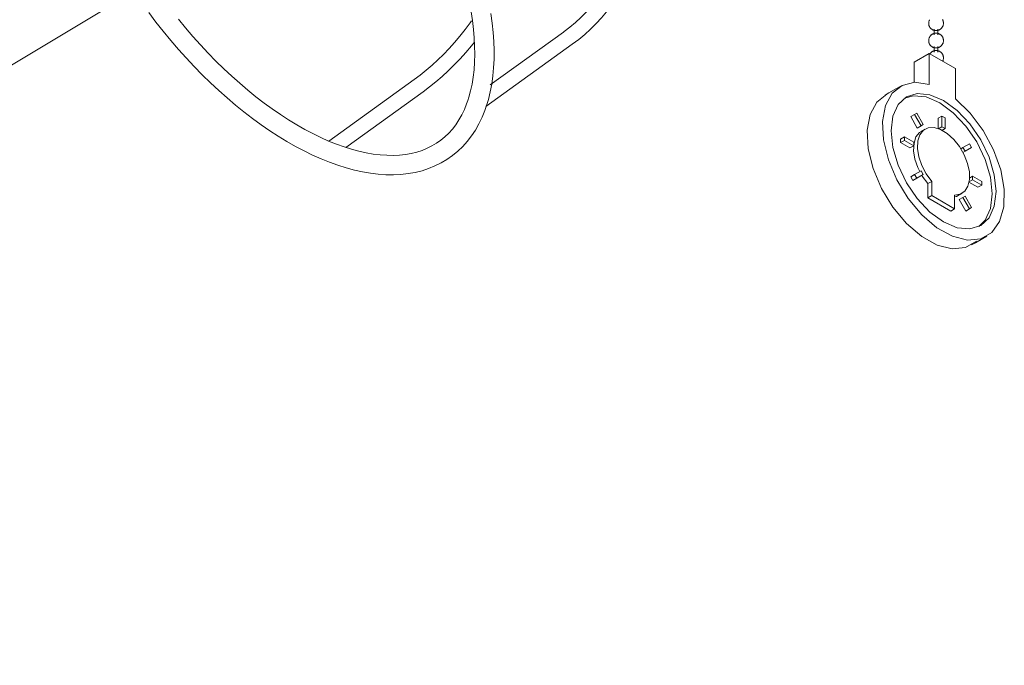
# Model space of a CAD drawing. Header units: millimetres. Extents: x 5724 to 11786, y -2894 to 7544.
# Tile 2 of 46: x 7960 to 8143, y -2870 to -2750. Entities that reach past the tile are written whole.
import ezdxf

# ---------------------------------------------------------------- set-up
doc = ezdxf.new("R2010")
doc.units = ezdxf.units.MM
doc.layers.add('E-LITE-EQPM', color=7, linetype='Continuous', lineweight=20)

# ---------------------------------------------------------------- blocks, each defined once
blk = doc.blocks.new('33711-11 - 33711-11 YAKARTA LED Old gold ceiling fan-533504-00 Isometrico PDF')
at = {"layer": 'E-LITE-EQPM', "color": 251, "lineweight": 9, "true_color": 0x636466}
for p, q in [((1999.4, -2869.79), (2208.87, -2744.37)), ((2288.6, -2752.02), (2274.94, -2761.85)), ((2357.58, -2751.47), (2357.58, -2752.52)), ((2358.29, -2752.52), (2358.29, -2751.47)), ((2274.16, -2765.86), (2290.23, -2754.29)), ((2353.85, -2757.64), (2356.68, -2756)), ((2361.55, -2758.81), (2356.68, -2756)), ((2356.68, -2756), (2356.68, -2761.75)), ((2357.58, -2754.69), (2357.58, -2755.75)), ((2358.29, -2755.75), (2358.29, -2754.69)), ((2353.85, -2761.4), (2353.85, -2757.64)), ((2361.55, -2764.45), (2361.55, -2758.81)), ((2260.83, -2760.86), (2244.92, -2772.31)), ((2248.08, -2773.48), (2262.46, -2763.14)), ((2349.16, -2763.35), (2348.45, -2763.75)), ((2350.57, -2762.53), (2349.16, -2763.35)), ((2351.28, -2762.12), (2350.57, -2762.53)), ((2353.23, -2767.76), (2353.93, -2767.35)), ((2353.23, -2767.76), (2354.44, -2769.87)), ((2354.33, -2767.12), (2353.93, -2767.35)), ((2353.93, -2767.35), (2355.15, -2769.47)), ((2355.55, -2769.23), (2354.33, -2767.12)), ((2359.04, -2767.66), (2358.33, -2768.07)), ((2358.33, -2768.07), (2358.33, -2770.02)), ((2359.61, -2767.99), (2359.04, -2767.66)), ((2359.04, -2767.66), (2359.04, -2769.65)), ((2359.61, -2769.98), (2359.61, -2767.99)), ((2355.15, -2769.47), (2354.44, -2769.87)), ((2355.15, -2769.47), (2355.55, -2769.23)), ((2355.88, -2770.09), (2355.17, -2770.5)), ((2359.04, -2769.65), (2358.38, -2770.04)), ((2359.04, -2769.65), (2359.61, -2769.98)), ((2359.61, -2769.98), (2359.04, -2770.31)), ((2352.05, -2771.53), (2351.34, -2771.93)), ((2351.34, -2771.93), (2351.34, -2772.59)), ((2351.34, -2772.59), (2352.05, -2772.18)), ((2351.34, -2772.59), (2353.06, -2773.58)), ((2353.77, -2772.52), (2352.05, -2771.53)), ((2352.05, -2771.53), (2352.05, -2772.18)), ((2352.05, -2772.18), (2353.77, -2773.17)), ((2353.77, -2773.17), (2353.77, -2772.52)), ((2353.77, -2773.17), (2353.06, -2773.58)), ((2362.94, -2773.5), (2362.54, -2773.74)), ((2363.34, -2774.2), (2362.91, -2774.45)), ((2364.16, -2772.8), (2362.94, -2773.5)), ((2362.94, -2773.5), (2363.34, -2774.2)), ((2363.34, -2774.2), (2364.56, -2773.49)), ((2364.56, -2773.49), (2364.16, -2772.8)), ((2355.15, -2777.83), (2353.93, -2778.53)), ((2355.55, -2778.52), (2355.15, -2777.83)), ((2353.93, -2778.53), (2353.23, -2778.94)), ((2353.23, -2778.94), (2353.63, -2779.63)), ((2353.63, -2779.63), (2354.33, -2779.22)), ((2353.93, -2778.53), (2354.33, -2779.22)), ((2354.33, -2779.22), (2355.55, -2778.52)), ((2355.38, -2778.8), (2356.41, -2780.2)), ((2357.12, -2779.79), (2356.41, -2780.2)), ((2357.12, -2779.79), (2357.12, -2782.45)), ((2364.05, -2779.93), (2365.74, -2780.9)), ((2364.73, -2779.5), (2364.06, -2779.88)), ((2364.73, -2778.85), (2364.16, -2779.18)), ((2366.45, -2779.84), (2364.73, -2778.85)), ((2364.73, -2778.85), (2364.73, -2779.5)), ((2364.73, -2779.5), (2366.45, -2780.5)), ((2366.45, -2780.5), (2366.45, -2779.84)), ((2356.41, -2780.2), (2356.41, -2782.86)), ((2365.74, -2780.9), (2366.45, -2780.5)), ((2356.41, -2782.86), (2357.12, -2782.45)), ((2356.41, -2782.86), (2360.67, -2785.32)), ((2357.12, -2782.45), (2361.38, -2784.91)), ((2361.38, -2784.91), (2361.38, -2782.34)), ((2362.06, -2782.43), (2362.77, -2782.02)), ((2362.94, -2782.79), (2362.24, -2783.19)), ((2362.24, -2783.19), (2363.46, -2785.31)), ((2363.34, -2782.56), (2362.94, -2782.79)), ((2362.94, -2782.79), (2364.16, -2784.9)), ((2364.56, -2784.67), (2363.34, -2782.56)), ((2361.38, -2784.91), (2360.67, -2785.32)), ((2363.46, -2785.31), (2364.16, -2784.9)), ((2364.16, -2784.9), (2364.56, -2784.67)), ((2365.25, -2791.21), (2366.66, -2790.4)), ((2366.66, -2790.4), (2367.37, -2789.99)), ((2364.54, -2791.62), (2365.25, -2791.21))]:
    blk.add_line(p, q, dxfattribs=at)
for points in [[(2274.2, -2765.9, 0), (2274.61, -2764.55, 0), (2274.95, -2763.14, 0), (2275.23, -2761.69, 0), (2275.44, -2760.19, 0), (2275.59, -2758.65, 0), (2275.67, -2757.06, 0), (2275.68, -2755.44, 0), (2275.63, -2753.77, 0), (2275.51, -2752.08, 0), (2275.33, -2750.35, 0), (2275.09, -2748.59, 0)], [(2271.39, -2748.24, 0), (2271.65, -2749.9, 0), (2271.85, -2751.52, 0), (2271.99, -2753.11, 0), (2272.06, -2754.66, 0), (2272.08, -2756.16, 0), (2272.05, -2757.62, 0), (2271.95, -2759.03, 0), (2271.79, -2760.39, 0), (2271.58, -2761.69, 0), (2271.31, -2762.94, 0), (2270.98, -2764.14, 0), (2270.78, -2764.75, 0)], [(2211.42, -2748.4, 0), (2212.75, -2750.16, 0), (2214.11, -2751.89, 0), (2215.51, -2753.58, 0), (2216.93, -2755.24, 0), (2218.38, -2756.85, 0), (2219.86, -2758.43, 0), (2221.36, -2759.96, 0), (2222.88, -2761.45, 0), (2224.42, -2762.88, 0), (2225.97, -2764.27, 0), (2227.54, -2765.6, 0), (2229.12, -2766.88, 0), (2230.71, -2768.1, 0), (2232.31, -2769.27, 0), (2233.91, -2770.37, 0), (2235.51, -2771.41, 0), (2237.11, -2772.38, 0), (2238.71, -2773.29, 0), (2240.31, -2774.13, 0), (2241.9, -2774.9, 0), (2243.48, -2775.6, 0), (2245.05, -2776.23, 0), (2246.6, -2776.79, 0), (2248.14, -2777.28, 0), (2249.67, -2777.69, 0), (2251.17, -2778.02, 0), (2252.66, -2778.27, 0), (2254.12, -2778.45, 0), (2255.55, -2778.55, 0), (2256.96, -2778.57, 0), (2258.34, -2778.5, 0), (2259.68, -2778.36, 0), (2260.99, -2778.13, 0), (2262.27, -2777.81, 0), (2263.5, -2777.41, 0), (2264.68, -2776.93, 0), (2265.82, -2776.37, 0), (2266.91, -2775.72, 0), (2267.94, -2775, 0), (2268.92, -2774.19, 0), (2269.83, -2773.31, 0), (2270.68, -2772.36, 0), (2271.47, -2771.34, 0), (2272.19, -2770.25, 0), (2272.84, -2769.09, 0), (2273.43, -2767.88, 0), (2273.94, -2766.61, 0), (2274.2, -2765.9, 0)], [(2216.92, -2749.63, 0), (2218.26, -2751.26, 0), (2219.64, -2752.86, 0), (2221.04, -2754.42, 0), (2222.46, -2755.94, 0), (2223.9, -2757.42, 0), (2225.37, -2758.84, 0), (2226.84, -2760.23, 0), (2228.34, -2761.56, 0), (2229.84, -2762.83, 0), (2231.35, -2764.06, 0), (2232.87, -2765.22, 0), (2234.39, -2766.33, 0), (2235.91, -2767.37, 0), (2237.42, -2768.36, 0), (2238.94, -2769.28, 0), (2240.44, -2770.13, 0), (2241.93, -2770.92, 0), (2243.42, -2771.64, 0), (2244.88, -2772.29, 0), (2246.33, -2772.87, 0), (2247.75, -2773.38, 0), (2249.15, -2773.82, 0), (2250.52, -2774.19, 0), (2251.87, -2774.49, 0), (2253.18, -2774.71, 0), (2254.46, -2774.87, 0), (2255.7, -2774.95, 0), (2256.9, -2774.97, 0), (2258.06, -2774.91, 0), (2259.18, -2774.79, 0), (2260.25, -2774.6, 0), (2261.28, -2774.35, 0), (2262.27, -2774.03, 0), (2263.21, -2773.65, 0), (2264.1, -2773.21, 0), (2264.95, -2772.7, 0), (2265.76, -2772.13, 0), (2266.52, -2771.51, 0), (2267.24, -2770.82, 0), (2267.91, -2770.06, 0), (2268.54, -2769.25, 0), (2269.12, -2768.37, 0), (2269.65, -2767.43, 0), (2270.14, -2766.42, 0), (2270.57, -2765.35, 0), (2270.78, -2764.75, 0)], [(2299.42, -2736.1, 0), (2299.11, -2737.33, 0), (2298.74, -2738.55, 0), (2298.31, -2739.75, 0), (2297.81, -2740.92, 0), (2297.26, -2742.08, 0), (2296.65, -2743.2, 0), (2295.99, -2744.3, 0), (2295.26, -2745.37, 0), (2294.48, -2746.41, 0), (2293.65, -2747.42, 0), (2292.77, -2748.4, 0), (2291.83, -2749.34, 0), (2290.84, -2750.24, 0), (2289.8, -2751.11, 0), (2288.72, -2751.93, 0), (2288.6, -2752.02, 0)], [(2290.23, -2754.29, 0), (2291.42, -2753.39, 0), (2292.56, -2752.45, 0), (2293.65, -2751.47, 0), (2294.69, -2750.44, 0), (2295.67, -2749.37, 0), (2296.59, -2748.26, 0), (2297.46, -2747.12, 0), (2298.26, -2745.94, 0), (2299.01, -2744.72, 0), (2299.69, -2743.48, 0), (2300.31, -2742.21, 0), (2300.86, -2740.9, 0), (2301.35, -2739.58, 0), (2301.77, -2738.23, 0), (2302.12, -2736.86, 0), (2302.15, -2736.71, 0)], [(2260.83, -2760.86, 0), (2261.95, -2760.03, 0), (2263.05, -2759.14, 0), (2264.14, -2758.2, 0), (2265.22, -2757.21, 0), (2266.28, -2756.17, 0), (2267.32, -2755.09, 0), (2268.33, -2753.96, 0), (2269.33, -2752.79, 0), (2270.3, -2751.57, 0), (2271.24, -2750.32, 0), (2271.48, -2749.97, 0)], [(2356.73, -2749.73, 0), (2356.69, -2749.8, 0), (2356.66, -2749.88, 0), (2356.63, -2749.96, 0), (2356.6, -2750.05, 0), (2356.58, -2750.14, 0), (2356.57, -2750.23, 0), (2356.56, -2750.32, 0), (2356.56, -2750.42, 0), (2356.57, -2750.51, 0), (2356.58, -2750.61, 0), (2356.6, -2750.7, 0), (2356.62, -2750.79, 0), (2356.65, -2750.87, 0), (2356.68, -2750.95, 0), (2356.72, -2751.02, 0), (2356.76, -2751.09, 0), (2356.8, -2751.16, 0), (2356.84, -2751.22, 0), (2356.89, -2751.27, 0), (2356.93, -2751.32, 0), (2356.98, -2751.37, 0), (2357.02, -2751.41, 0), (2357.07, -2751.45, 0), (2357.11, -2751.48, 0), (2357.15, -2751.51, 0), (2357.2, -2751.54, 0), (2357.24, -2751.57, 0), (2357.28, -2751.59, 0), (2357.32, -2751.61, 0), (2357.36, -2751.63, 0), (2357.4, -2751.65, 0), (2357.43, -2751.66, 0), (2357.47, -2751.68, 0), (2357.51, -2751.69, 0), (2357.54, -2751.7, 0), (2357.58, -2751.71, 0), (2357.61, -2751.72, 0), (2357.65, -2751.73, 0), (2357.68, -2751.74, 0), (2357.71, -2751.74, 0), (2357.75, -2751.75, 0), (2357.78, -2751.75, 0), (2357.81, -2751.75, 0), (2357.84, -2751.76, 0), (2357.87, -2751.76, 0), (2357.91, -2751.76, 0), (2357.94, -2751.76, 0), (2357.97, -2751.76, 0), (2358, -2751.76, 0), (2358.03, -2751.76, 0), (2358.07, -2751.75, 0), (2358.1, -2751.75, 0), (2358.13, -2751.75, 0), (2358.16, -2751.74, 0), (2358.2, -2751.73, 0), (2358.23, -2751.73, 0), (2358.26, -2751.72, 0), (2358.3, -2751.71, 0), (2358.33, -2751.7, 0), (2358.37, -2751.69, 0), (2358.41, -2751.68, 0), (2358.44, -2751.66, 0), (2358.48, -2751.65, 0), (2358.52, -2751.63, 0), (2358.56, -2751.61, 0), (2358.6, -2751.59, 0), (2358.62, -2751.58, 0)], [(2359.13, -2749.71, 0), (2359.17, -2749.78, 0), (2359.2, -2749.86, 0), (2359.23, -2749.94, 0), (2359.26, -2750.02, 0), (2359.28, -2750.11, 0), (2359.3, -2750.21, 0), (2359.31, -2750.3, 0), (2359.31, -2750.39, 0), (2359.31, -2750.49, 0), (2359.3, -2750.58, 0), (2359.28, -2750.67, 0), (2359.26, -2750.76, 0), (2359.23, -2750.85, 0), (2359.2, -2750.93, 0), (2359.16, -2751, 0), (2359.12, -2751.08, 0), (2359.08, -2751.14, 0), (2359.04, -2751.2, 0), (2359, -2751.26, 0), (2358.95, -2751.31, 0), (2358.91, -2751.36, 0), (2358.86, -2751.4, 0), (2358.82, -2751.44, 0), (2358.77, -2751.47, 0), (2358.73, -2751.51, 0), (2358.69, -2751.54, 0), (2358.64, -2751.56, 0), (2358.62, -2751.58, 0)], [(2357.25, -2752.42, 0), (2357.21, -2752.44, 0), (2357.16, -2752.47, 0), (2357.12, -2752.5, 0), (2357.08, -2752.54, 0), (2357.03, -2752.57, 0), (2356.99, -2752.61, 0), (2356.94, -2752.66, 0), (2356.9, -2752.71, 0), (2356.85, -2752.76, 0), (2356.81, -2752.82, 0), (2356.77, -2752.88, 0), (2356.73, -2752.95, 0), (2356.69, -2753.02, 0), (2356.66, -2753.1, 0), (2356.63, -2753.18, 0), (2356.6, -2753.27, 0), (2356.58, -2753.36, 0), (2356.57, -2753.45, 0), (2356.56, -2753.55, 0), (2356.56, -2753.64, 0), (2356.57, -2753.74, 0), (2356.58, -2753.83, 0), (2356.6, -2753.92, 0), (2356.62, -2754.01, 0), (2356.65, -2754.09, 0), (2356.68, -2754.17, 0), (2356.72, -2754.25, 0), (2356.76, -2754.32, 0), (2356.8, -2754.38, 0), (2356.84, -2754.44, 0), (2356.89, -2754.5, 0), (2356.93, -2754.55, 0), (2356.98, -2754.59, 0), (2357.02, -2754.63, 0), (2357.07, -2754.67, 0), (2357.11, -2754.71, 0), (2357.15, -2754.74, 0), (2357.2, -2754.77, 0), (2357.24, -2754.79, 0), (2357.28, -2754.82, 0), (2357.32, -2754.84, 0), (2357.36, -2754.86, 0), (2357.4, -2754.87, 0), (2357.43, -2754.89, 0), (2357.47, -2754.9, 0), (2357.51, -2754.92, 0), (2357.54, -2754.93, 0), (2357.58, -2754.94, 0), (2357.61, -2754.94, 0), (2357.65, -2754.95, 0), (2357.68, -2754.96, 0), (2357.71, -2754.97, 0), (2357.75, -2754.97, 0), (2357.78, -2754.97, 0), (2357.81, -2754.98, 0), (2357.84, -2754.98, 0), (2357.87, -2754.98, 0), (2357.91, -2754.98, 0), (2357.94, -2754.98, 0), (2357.97, -2754.98, 0), (2358, -2754.98, 0), (2358.03, -2754.98, 0), (2358.07, -2754.98, 0), (2358.1, -2754.97, 0), (2358.13, -2754.97, 0), (2358.16, -2754.96, 0), (2358.2, -2754.96, 0), (2358.23, -2754.95, 0), (2358.26, -2754.94, 0), (2358.3, -2754.93, 0), (2358.33, -2754.92, 0), (2358.37, -2754.91, 0), (2358.41, -2754.9, 0), (2358.44, -2754.89, 0), (2358.48, -2754.87, 0), (2358.52, -2754.85, 0), (2358.56, -2754.83, 0), (2358.6, -2754.81, 0), (2358.62, -2754.8, 0)], [(2357.25, -2752.42, 0), (2357.29, -2752.4, 0), (2357.33, -2752.38, 0), (2357.37, -2752.36, 0), (2357.41, -2752.34, 0), (2357.44, -2752.33, 0), (2357.48, -2752.31, 0), (2357.52, -2752.3, 0), (2357.55, -2752.29, 0), (2357.59, -2752.28, 0), (2357.62, -2752.27, 0), (2357.66, -2752.26, 0), (2357.69, -2752.26, 0), (2357.72, -2752.25, 0), (2357.75, -2752.25, 0), (2357.79, -2752.24, 0), (2357.82, -2752.24, 0), (2357.85, -2752.24, 0), (2357.88, -2752.24, 0), (2357.92, -2752.24, 0), (2357.95, -2752.24, 0), (2357.98, -2752.24, 0), (2358.01, -2752.24, 0), (2358.04, -2752.24, 0), (2358.07, -2752.24, 0), (2358.11, -2752.25, 0), (2358.14, -2752.25, 0), (2358.17, -2752.26, 0), (2358.21, -2752.26, 0), (2358.24, -2752.27, 0), (2358.27, -2752.28, 0), (2358.31, -2752.29, 0), (2358.34, -2752.3, 0), (2358.38, -2752.31, 0), (2358.42, -2752.32, 0), (2358.45, -2752.34, 0), (2358.49, -2752.35, 0), (2358.53, -2752.37, 0), (2358.57, -2752.39, 0), (2358.61, -2752.41, 0), (2358.65, -2752.44, 0), (2358.69, -2752.46, 0), (2358.74, -2752.49, 0), (2358.78, -2752.53, 0), (2358.83, -2752.56, 0), (2358.87, -2752.6, 0), (2358.92, -2752.65, 0), (2358.96, -2752.69, 0), (2359, -2752.75, 0), (2359.05, -2752.8, 0), (2359.09, -2752.86, 0), (2359.13, -2752.93, 0), (2359.17, -2753, 0), (2359.2, -2753.08, 0), (2359.23, -2753.16, 0), (2359.26, -2753.25, 0), (2359.28, -2753.34, 0), (2359.3, -2753.43, 0), (2359.31, -2753.52, 0), (2359.31, -2753.62, 0), (2359.31, -2753.71, 0), (2359.3, -2753.81, 0), (2359.28, -2753.9, 0), (2359.26, -2753.99, 0), (2359.23, -2754.07, 0), (2359.2, -2754.15, 0), (2359.16, -2754.23, 0), (2359.12, -2754.3, 0), (2359.08, -2754.37, 0), (2359.04, -2754.43, 0), (2359, -2754.48, 0), (2358.95, -2754.53, 0), (2358.91, -2754.58, 0), (2358.86, -2754.62, 0), (2358.82, -2754.66, 0), (2358.77, -2754.7, 0), (2358.73, -2754.73, 0), (2358.69, -2754.76, 0), (2358.64, -2754.79, 0), (2358.62, -2754.8, 0)], [(2262.46, -2763.14, 0), (2263.66, -2762.24, 0), (2264.84, -2761.29, 0), (2266, -2760.29, 0), (2267.15, -2759.24, 0), (2268.27, -2758.14, 0), (2269.37, -2756.99, 0), (2270.44, -2755.8, 0), (2271.49, -2754.57, 0), (2272.01, -2753.91, 0)], [(2357.25, -2755.64, 0), (2357.21, -2755.67, 0), (2357.16, -2755.7, 0), (2357.12, -2755.73, 0), (2357.08, -2755.76, 0), (2357.03, -2755.8, 0), (2356.99, -2755.84, 0), (2356.94, -2755.88, 0), (2356.9, -2755.93, 0), (2356.85, -2755.98, 0), (2356.81, -2756.04, 0)], [(2357.25, -2755.64, 0), (2357.29, -2755.62, 0), (2357.33, -2755.6, 0), (2357.37, -2755.58, 0), (2357.41, -2755.56, 0), (2357.44, -2755.55, 0), (2357.48, -2755.54, 0), (2357.52, -2755.52, 0), (2357.55, -2755.51, 0), (2357.59, -2755.5, 0), (2357.62, -2755.49, 0), (2357.66, -2755.49, 0), (2357.69, -2755.48, 0), (2357.72, -2755.48, 0), (2357.75, -2755.47, 0), (2357.79, -2755.47, 0), (2357.82, -2755.46, 0), (2357.85, -2755.46, 0), (2357.88, -2755.46, 0), (2357.92, -2755.46, 0), (2357.95, -2755.46, 0), (2357.98, -2755.46, 0), (2358.01, -2755.46, 0), (2358.04, -2755.46, 0), (2358.07, -2755.47, 0), (2358.11, -2755.47, 0), (2358.14, -2755.47, 0), (2358.17, -2755.48, 0), (2358.21, -2755.49, 0), (2358.24, -2755.49, 0), (2358.27, -2755.5, 0), (2358.31, -2755.51, 0), (2358.34, -2755.52, 0), (2358.38, -2755.53, 0), (2358.42, -2755.55, 0), (2358.45, -2755.56, 0), (2358.49, -2755.58, 0), (2358.53, -2755.59, 0), (2358.57, -2755.61, 0), (2358.61, -2755.64, 0), (2358.65, -2755.66, 0), (2358.69, -2755.69, 0), (2358.74, -2755.72, 0), (2358.78, -2755.75, 0), (2358.83, -2755.79, 0), (2358.87, -2755.83, 0), (2358.92, -2755.87, 0), (2358.96, -2755.92, 0), (2359, -2755.97, 0), (2359.05, -2756.03, 0), (2359.09, -2756.09, 0), (2359.13, -2756.16, 0), (2359.17, -2756.23, 0), (2359.2, -2756.3, 0), (2359.23, -2756.39, 0), (2359.26, -2756.47, 0), (2359.28, -2756.56, 0), (2359.3, -2756.65, 0), (2359.31, -2756.75, 0), (2359.31, -2756.84, 0), (2359.31, -2756.94, 0), (2359.3, -2757.03, 0), (2359.28, -2757.12, 0), (2359.26, -2757.21, 0), (2359.23, -2757.3, 0), (2359.2, -2757.38, 0), (2359.16, -2757.45, 0)], [(2356.68, -2761.75, 0), (2353.98, -2761.37, 0), (2351.62, -2761.94, 0), (2349.76, -2763.42, 0), (2348.52, -2765.71, 0), (2347.97, -2768.66, 0), (2348.15, -2772.1, 0), (2349.06, -2775.78, 0), (2350.62, -2779.49, 0), (2352.74, -2782.97, 0), (2355.29, -2786.01, 0), (2358.1, -2788.41, 0), (2360.98, -2790.01, 0), (2363.76, -2790.71, 0), (2366.26, -2790.47, 0), (2368.3, -2789.3, 0), (2369.77, -2787.28, 0), (2370.57, -2784.54, 0), (2370.64, -2781.25, 0), (2369.98, -2777.62, 0), (2368.64, -2773.9, 0), (2366.7, -2770.31, 0), (2364.28, -2767.09, 0), (2361.55, -2764.45, 0)], [(2365.48, -2790.94, 0), (2363.43, -2792.11, 0), (2360.93, -2792.35, 0), (2358.16, -2791.64, 0), (2355.27, -2790.04, 0), (2352.46, -2787.64, 0), (2349.91, -2784.6, 0), (2347.79, -2781.12, 0), (2346.23, -2777.42, 0), (2345.33, -2773.73, 0), (2345.14, -2770.3, 0), (2345.69, -2767.34, 0), (2346.93, -2765.05, 0), (2348.79, -2763.57, 0)], [(2349.55, -2770.41, 0), (2349.88, -2767.68, 0), (2350.86, -2765.52, 0), (2352.41, -2764.08, 0), (2354.44, -2763.46, 0), (2356.79, -2763.69, 0), (2359.32, -2764.77, 0), (2361.85, -2766.61, 0), (2364.21, -2769.1, 0), (2366.24, -2772.06, 0), (2367.79, -2775.3, 0), (2368.76, -2778.58, 0), (2369.1, -2781.7, 0)], [(2352.07, -2764.3, 0), (2353.73, -2763.87, 0), (2356.09, -2764.1, 0), (2358.62, -2765.18, 0), (2361.15, -2767.02, 0), (2363.5, -2769.51, 0), (2365.53, -2772.47, 0), (2367.08, -2775.71, 0), (2368.06, -2778.99, 0), (2368.39, -2782.11, 0)], [(2369.1, -2781.7, 0), (2368.76, -2784.43, 0), (2367.79, -2786.58, 0), (2366.24, -2788.02, 0), (2364.21, -2788.65, 0), (2361.85, -2788.42, 0), (2359.32, -2787.34, 0), (2356.79, -2785.5, 0), (2354.44, -2783.01, 0), (2352.41, -2780.04, 0), (2350.86, -2776.81, 0), (2349.88, -2773.52, 0), (2349.55, -2770.41, 0)], [(2355.57, -2770.32, 0), (2354.87, -2770.71, 0), (2354.2, -2771.54, 0), (2353.83, -2772.69, 0), (2353.76, -2774.09, 0), (2354.01, -2775.64, 0), (2354.57, -2777.24, 0), (2354.91, -2777.96, 0)], [(2361.38, -2782.34, 0), (2362.43, -2782.18, 0), (2363.28, -2781.62, 0), (2363.87, -2780.69, 0), (2364.16, -2779.47, 0), (2364.14, -2778.02, 0), (2363.81, -2776.45, 0), (2363.18, -2774.85, 0), (2362.3, -2773.32, 0), (2361.23, -2771.98, 0), (2360.03, -2770.9, 0), (2358.79, -2770.16, 0), (2357.58, -2769.8, 0), (2356.48, -2769.85, 0), (2355.58, -2770.3, 0), (2354.91, -2771.13, 0), (2354.53, -2772.28, 0), (2354.47, -2773.68, 0), (2354.72, -2775.23, 0), (2355.27, -2776.84, 0), (2356.09, -2778.39, 0), (2357.12, -2779.79, 0)], [(2361.4, -2782.68, 0), (2361.72, -2782.58, 0), (2362.44, -2782.15, 0)], [(2368.39, -2782.11, 0), (2368.06, -2784.83, 0), (2367.08, -2786.99, 0), (2365.87, -2788.21, 0)]]:
    blk.add_polyline3d(points, dxfattribs=at)

msp = doc.modelspace()

# ---------------------------------------------------------------- block references
at = {"layer": 'E-LITE-EQPM', "color": 251, "lineweight": 9, "true_color": 0x5b5b5b}
msp.add_blockref('33711-11 - 33711-11 YAKARTA LED Old gold ceiling fan-533504-00 Isometrico PDF', (5772.81, 0), dxfattribs=at)

doc.saveas('drawing.dxf')
